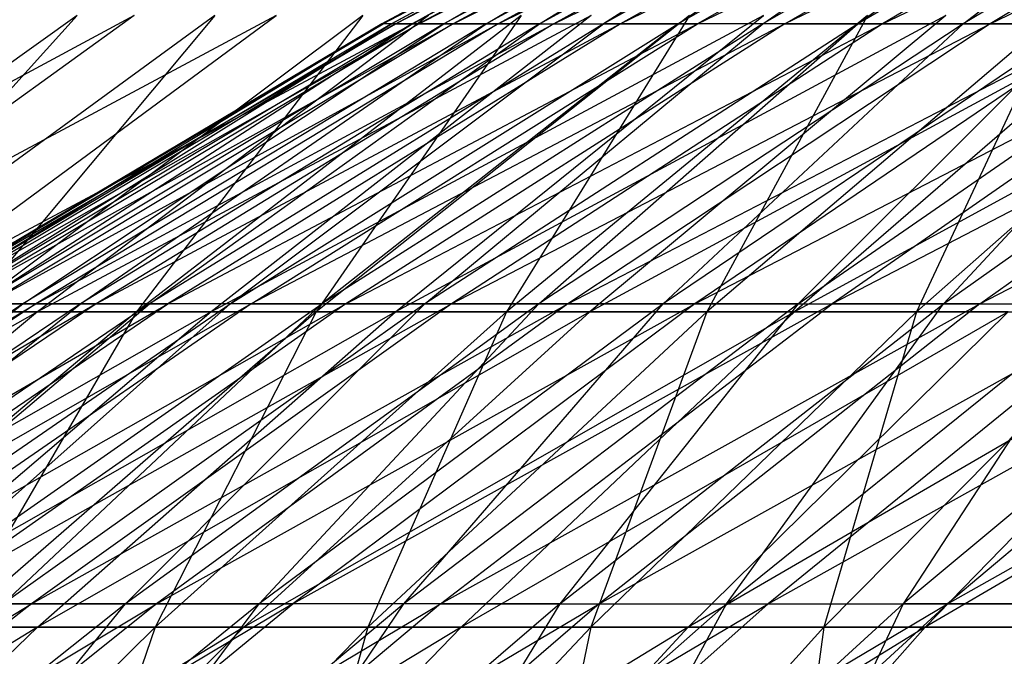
# Model space of a CAD drawing. Extents: x -125 to 125, y -143 to 0.
# Tile 237 of 256: x -27.88 to -23.4, y -34.46 to -31.57. Entities that reach past the tile are written whole.
import ezdxf

# ---------------------------------------------------------------- set-up
doc = ezdxf.new("R2010")
doc.units = 0
doc.header["$LTSCALE"] = 25.4
doc.layers.get('0').update_dxf_attribs({"linetype": 'CONTINUOUS'})

# ---------------------------------------------------------------- blocks, each defined once
blk = doc.blocks.new('NL2500027000_STL_3')
at = {"color": 0}
for p, q in [((-24.0346, -30.4036, 0.3979), (-26.2313, -31.5853, 0.4343)), ((-26.2313, -31.5853, 0.4343), (-24.0291, -30.4036, -0.6509)), ((-24.0346, -30.4036, 0.3979), (-26.2313, -31.5853, 0.4343)), ((-26.2313, -31.5853, 0.4343), (-24.0291, -30.4036, -0.6509)), ((-23.9778, -30.4036, -1.6984), (-26.2253, -31.5853, -0.7103)), ((-24.0291, -30.4036, -0.6509), (-26.2253, -31.5853, -0.7103)), ((-23.9778, -30.4036, -1.6984), (-26.2253, -31.5853, -0.7103)), ((-24.0291, -30.4036, -0.6509), (-26.2253, -31.5853, -0.7103)), ((-23.9944, -30.4036, 1.4459), (-26.1874, -31.5853, 1.5781)), ((-26.1874, -31.5853, 1.5781), (-24.0346, -30.4036, 0.3979)), ((-23.9944, -30.4036, 1.4459), (-26.1874, -31.5853, 1.5781)), ((-26.1874, -31.5853, 1.5781), (-24.0346, -30.4036, 0.3979)), ((-26.1694, -31.5853, -1.8536), (-23.9778, -30.4036, -1.6984)), ((-26.1694, -31.5853, -1.8536), (-23.9778, -30.4036, -1.6984)), ((-26.1694, -31.5853, -1.8536), (-23.8809, -30.4036, -2.7427)), ((-26.1694, -31.5853, -1.8536), (-23.8809, -30.4036, -2.7427)), ((-23.9085, -30.4036, 2.4911), (-26.0937, -31.5853, 2.7188)), ((-26.0937, -31.5853, 2.7188), (-23.9944, -30.4036, 1.4459)), ((-23.9085, -30.4036, 2.4911), (-26.0937, -31.5853, 2.7188)), ((-26.0937, -31.5853, 2.7188), (-23.9944, -30.4036, 1.4459)), ((-23.8809, -30.4036, -2.7427), (-26.0636, -31.5853, -2.9933)), ((-26.0636, -31.5853, -2.9933), (-23.7386, -30.4036, -3.7817)), ((-23.8809, -30.4036, -2.7427), (-26.0636, -31.5853, -2.9933)), ((-26.0636, -31.5853, -2.9933), (-23.7386, -30.4036, -3.7817)), ((-23.7771, -30.4036, 3.5316), (-25.9502, -31.5853, 3.8544)), ((-25.9502, -31.5853, 3.8544), (-23.9085, -30.4036, 2.4911)), ((-23.7771, -30.4036, 3.5316), (-25.9502, -31.5853, 3.8544)), ((-25.9502, -31.5853, 3.8544), (-23.9085, -30.4036, 2.4911)), ((-23.7386, -30.4036, -3.7817), (-25.9082, -31.5853, -4.1274)), ((-25.9082, -31.5853, -4.1274), (-23.551, -30.4036, -4.8136)), ((-23.7386, -30.4036, -3.7817), (-25.9082, -31.5853, -4.1274)), ((-25.9082, -31.5853, -4.1274), (-23.551, -30.4036, -4.8136)), ((-23.6004, -30.4036, 4.5654), (-25.7574, -31.5853, 4.9827)), ((-25.7574, -31.5853, 4.9827), (-23.7771, -30.4036, 3.5316)), ((-23.6004, -30.4036, 4.5654), (-25.7574, -31.5853, 4.9827)), ((-25.7574, -31.5853, 4.9827), (-23.7771, -30.4036, 3.5316)), ((-23.551, -30.4036, -4.8136), (-25.7035, -31.5853, -5.2535)), ((-25.7035, -31.5853, -5.2535), (-23.3187, -30.4036, -5.8363)), ((-23.551, -30.4036, -4.8136), (-25.7035, -31.5853, -5.2535)), ((-25.7035, -31.5853, -5.2535), (-23.3187, -30.4036, -5.8363)), ((-25.5155, -31.5853, 6.1015), (-23.3788, -30.4036, 5.5905)), ((-25.5155, -31.5853, 6.1015), (-23.3788, -30.4036, 5.5905)), ((-25.5155, -31.5853, 6.1015), (-23.6004, -30.4036, 4.5654)), ((-25.5155, -31.5853, 6.1015), (-23.6004, -30.4036, 4.5654)), ((-23.3187, -30.4036, -5.8363), (-25.4499, -31.5853, -6.3697)), ((-25.4499, -31.5853, -6.3697), (-23.0419, -30.4036, -6.8479)), ((-23.3187, -30.4036, -5.8363), (-25.4499, -31.5853, -6.3697)), ((-25.4499, -31.5853, -6.3697), (-23.0419, -30.4036, -6.8479)), ((-23.3788, -30.4036, 5.5905), (-25.2251, -31.5853, 7.2086)), ((-23.1127, -30.4036, 6.605), (-25.2251, -31.5853, 7.2086)), ((-23.3788, -30.4036, 5.5905), (-25.2251, -31.5853, 7.2086)), ((-23.1127, -30.4036, 6.605), (-25.2251, -31.5853, 7.2086)), ((-22.7213, -30.4036, -7.8464), (-25.1479, -31.5853, -7.4737)), ((-23.0419, -30.4036, -6.8479), (-25.1479, -31.5853, -7.4737)), ((-22.7213, -30.4036, -7.8464), (-25.1479, -31.5853, -7.4737)), ((-23.0419, -30.4036, -6.8479), (-25.1479, -31.5853, -7.4737)), ((-24.8867, -31.5853, 8.3021), (-22.8026, -30.4036, 7.6068)), ((-24.8867, -31.5853, 8.3021), (-22.8026, -30.4036, 7.6068)), ((-24.8867, -31.5853, 8.3021), (-23.1127, -30.4036, 6.605)), ((-24.8867, -31.5853, 8.3021), (-23.1127, -30.4036, 6.605)), ((-22.7213, -30.4036, -7.8464), (-24.7979, -31.5853, -8.5636)), ((-24.7979, -31.5853, -8.5636), (-22.3574, -30.4036, -8.83)), ((-22.7213, -30.4036, -7.8464), (-24.7979, -31.5853, -8.5636)), ((-24.7979, -31.5853, -8.5636), (-22.3574, -30.4036, -8.83)), ((-22.4491, -30.4036, 8.5942), (-24.5009, -31.5853, 9.3797)), ((-24.5009, -31.5853, 9.3797), (-22.8026, -30.4036, 7.6068)), ((-22.4491, -30.4036, 8.5942), (-24.5009, -31.5853, 9.3797)), ((-24.5009, -31.5853, 9.3797), (-22.8026, -30.4036, 7.6068)), ((-21.9509, -30.4036, -9.7969), (-24.4008, -31.5853, -9.6371)), ((-24.4008, -31.5853, -9.6371), (-22.3574, -30.4036, -8.83)), ((-24.4008, -31.5853, -9.6371), (-22.3574, -30.4036, -8.83)), ((-21.9509, -30.4036, -9.7969), (-24.4008, -31.5853, -9.6371)), ((-22.0528, -30.4036, 9.5653), (-24.0684, -31.5853, 10.4395)), ((-24.0684, -31.5853, 10.4395), (-22.4491, -30.4036, 8.5942)), ((-22.0528, -30.4036, 9.5653), (-24.0684, -31.5853, 10.4395)), ((-24.0684, -31.5853, 10.4395), (-22.4491, -30.4036, 8.5942)), ((-21.9509, -30.4036, -9.7969), (-23.9572, -31.5853, -10.6923)), ((-23.9572, -31.5853, -10.6923), (-21.5027, -30.4036, -10.745)), ((-21.9509, -30.4036, -9.7969), (-23.9572, -31.5853, -10.6923)), ((-23.9572, -31.5853, -10.6923), (-21.5027, -30.4036, -10.745)), ((-21.6146, -30.4036, 10.5181), (-23.5901, -31.5853, 11.4794)), ((-23.5901, -31.5853, 11.4794), (-22.0528, -30.4036, 9.5653)), ((-21.6146, -30.4036, 10.5181), (-23.5901, -31.5853, 11.4794)), ((-23.5901, -31.5853, 11.4794), (-22.0528, -30.4036, 9.5653)), ((-21.5027, -30.4036, -10.745), (-23.468, -31.5853, -11.7271)), ((-23.468, -31.5853, -11.7271), (-21.0135, -30.4036, -11.6727)), ((-21.5027, -30.4036, -10.745), (-23.468, -31.5853, -11.7271)), ((-23.468, -31.5853, -11.7271), (-21.0135, -30.4036, -11.6727)), ((-27.3576, -31.548, -14.7284), (-29.8637, -32.8942, -14.4884)), ((-27.3576, -31.548, -14.7284), (-29.8637, -32.8942, -14.4884)), ((-27.6161, -31.548, 14.2378), (-29.5025, -32.8942, 15.2104)), ((-27.6161, -31.548, 14.2378), (-29.5025, -32.8942, 15.2104)), ((-27.3576, -31.548, -14.7284), (-29.2263, -32.8942, -15.7345)), ((-26.7124, -31.548, -15.8686), (-29.2263, -32.8942, -15.7345)), ((-27.3576, -31.548, -14.7284), (-29.2263, -32.8942, -15.7345)), ((-26.7124, -31.548, -15.8686), (-29.2263, -32.8942, -15.7345)), ((-26.9913, -31.548, 15.3894), (-28.835, -32.8942, 16.4406)), ((-26.9913, -31.548, 15.3894), (-28.835, -32.8942, 16.4406)), ((-27.6161, -31.548, 14.2378), (-28.835, -32.8942, 16.4406)), ((-27.6161, -31.548, 14.2378), (-28.835, -32.8942, 16.4406)), ((-26.0197, -31.548, -16.9806), (-28.537, -32.8942, -16.9526)), ((-28.537, -32.8942, -16.9526), (-26.7124, -31.548, -15.8686)), ((-26.0197, -31.548, -16.9806), (-28.537, -32.8942, -16.9526)), ((-28.537, -32.8942, -16.9526), (-26.7124, -31.548, -15.8686)), ((-26.3186, -31.548, 16.5136), (-28.1163, -32.8942, 17.6416)), ((-26.3186, -31.548, 16.5136), (-28.1163, -32.8942, 17.6416)), ((-26.9913, -31.548, 15.3894), (-28.1163, -32.8942, 17.6416)), ((-26.9913, -31.548, 15.3894), (-28.1163, -32.8942, 17.6416)), ((-26.0197, -31.548, -16.9806), (-27.797, -32.8942, -18.1405)), ((-25.2807, -31.548, -18.0624), (-27.797, -32.8942, -18.1405)), ((-26.0197, -31.548, -16.9806), (-27.797, -32.8942, -18.1405)), ((-25.2807, -31.548, -18.0624), (-27.797, -32.8942, -18.1405)), ((-25.599, -31.548, 17.6084), (-27.3476, -32.8942, 18.8112)), ((-25.599, -31.548, 17.6084), (-27.3476, -32.8942, 18.8112)), ((-26.3186, -31.548, 16.5136), (-27.3476, -32.8942, 18.8112)), ((-26.3186, -31.548, 16.5136), (-27.3476, -32.8942, 18.8112)), ((-25.2807, -31.548, -18.0624), (-27.0076, -32.8942, -19.2962)), ((-24.4968, -31.548, -19.1121), (-27.0076, -32.8942, -19.2962)), ((-25.2807, -31.548, -18.0624), (-27.0076, -32.8942, -19.2962)), ((-24.4968, -31.548, -19.1121), (-27.0076, -32.8942, -19.2962)), ((-24.8339, -31.548, 18.6719), (-26.5303, -32.8942, 19.9473)), ((-24.8339, -31.548, 18.6719), (-26.5303, -32.8942, 19.9473)), ((-25.599, -31.548, 17.6084), (-26.5303, -32.8942, 19.9473)), ((-25.599, -31.548, 17.6084), (-26.5303, -32.8942, 19.9473)), ((-23.6693, -31.548, -20.1278), (-26.1701, -32.8942, -20.4176)), ((-26.1701, -32.8942, -20.4176), (-24.4968, -31.548, -19.1121)), ((-23.6693, -31.548, -20.1278), (-26.1701, -32.8942, -20.4176)), ((-26.1701, -32.8942, -20.4176), (-24.4968, -31.548, -19.1121)), ((-24.0247, -31.548, 19.7022), (-25.6658, -32.8942, 21.048)), ((-24.0247, -31.548, 19.7022), (-25.6658, -32.8942, 21.048)), ((-24.8339, -31.548, 18.6719), (-25.6658, -32.8942, 21.048)), ((-24.8339, -31.548, 18.6719), (-25.6658, -32.8942, 21.048)), ((-23.6693, -31.548, -20.1278), (-25.2861, -32.8942, -21.5027)), ((-22.7997, -31.548, -21.1077), (-25.2861, -32.8942, -21.5027)), ((-23.6693, -31.548, -20.1278), (-25.2861, -32.8942, -21.5027)), ((-22.7997, -31.548, -21.1077), (-25.2861, -32.8942, -21.5027)), ((-23.1728, -31.548, 20.6975), (-24.7557, -32.8942, 22.1113)), ((-23.1728, -31.548, 20.6975), (-24.7557, -32.8942, 22.1113)), ((-24.0247, -31.548, 19.7022), (-24.7557, -32.8942, 22.1113)), ((-24.0247, -31.548, 19.7022), (-24.7557, -32.8942, 22.1113)), ((-22.7997, -31.548, -21.1077), (-24.3571, -32.8942, -22.5495)), ((-21.8896, -31.548, -22.0501), (-24.3571, -32.8942, -22.5495)), ((-22.7997, -31.548, -21.1077), (-24.3571, -32.8942, -22.5495)), ((-21.8896, -31.548, -22.0501), (-24.3571, -32.8942, -22.5495)), ((-22.2796, -31.548, 21.656), (-23.8015, -32.8942, 23.1352)), ((-22.2796, -31.548, 21.656), (-23.8015, -32.8942, 23.1352)), ((-23.1728, -31.548, 20.6975), (-23.8015, -32.8942, 23.1352)), ((-23.1728, -31.548, 20.6975), (-23.8015, -32.8942, 23.1352)), ((-26.2253, -31.5853, -0.7103), (-28.3761, -32.8588, 0.4698)), ((-26.2313, -31.5853, 0.4343), (-28.3761, -32.8588, 0.4698)), ((-26.2253, -31.5853, -0.7103), (-28.3761, -32.8588, 0.4698)), ((-26.2313, -31.5853, 0.4343), (-28.3761, -32.8588, 0.4698)), ((-28.3696, -32.8588, -0.7684), (-26.2253, -31.5853, -0.7103)), ((-28.3696, -32.8588, -0.7684), (-26.2253, -31.5853, -0.7103)), ((-28.3696, -32.8588, -0.7684), (-26.1694, -31.5853, -1.8536)), ((-28.3696, -32.8588, -0.7684), (-26.1694, -31.5853, -1.8536)), ((-26.1874, -31.5853, 1.5781), (-28.3286, -32.8588, 1.7071)), ((-28.3286, -32.8588, 1.7071), (-26.2313, -31.5853, 0.4343)), ((-26.1874, -31.5853, 1.5781), (-28.3286, -32.8588, 1.7071)), ((-28.3286, -32.8588, 1.7071), (-26.2313, -31.5853, 0.4343)), ((-26.1694, -31.5853, -1.8536), (-28.3091, -32.8588, -2.0052)), ((-28.3091, -32.8588, -2.0052), (-26.0636, -31.5853, -2.9933)), ((-26.1694, -31.5853, -1.8536), (-28.3091, -32.8588, -2.0052)), ((-28.3091, -32.8588, -2.0052), (-26.0636, -31.5853, -2.9933)), ((-26.0937, -31.5853, 2.7188), (-28.2272, -32.8588, 2.9411)), ((-28.2272, -32.8588, 2.9411), (-26.1874, -31.5853, 1.5781)), ((-26.0937, -31.5853, 2.7188), (-28.2272, -32.8588, 2.9411)), ((-28.2272, -32.8588, 2.9411), (-26.1874, -31.5853, 1.5781)), ((-26.0636, -31.5853, -2.9933), (-28.1947, -32.8588, -3.2381)), ((-28.1947, -32.8588, -3.2381), (-25.9082, -31.5853, -4.1274)), ((-26.0636, -31.5853, -2.9933), (-28.1947, -32.8588, -3.2381)), ((-28.1947, -32.8588, -3.2381), (-25.9082, -31.5853, -4.1274)), ((-25.9502, -31.5853, 3.8544), (-28.072, -32.8588, 4.1696)), ((-28.072, -32.8588, 4.1696), (-26.0937, -31.5853, 2.7188)), ((-25.9502, -31.5853, 3.8544), (-28.072, -32.8588, 4.1696)), ((-28.072, -32.8588, 4.1696), (-26.0937, -31.5853, 2.7188)), ((-25.9082, -31.5853, -4.1274), (-28.0266, -32.8588, -4.4648)), ((-28.0266, -32.8588, -4.4648), (-25.7035, -31.5853, -5.2535)), ((-25.9082, -31.5853, -4.1274), (-28.0266, -32.8588, -4.4648)), ((-28.0266, -32.8588, -4.4648), (-25.7035, -31.5853, -5.2535)), ((-25.7574, -31.5853, 4.9827), (-27.8634, -32.8588, 5.3901)), ((-27.8634, -32.8588, 5.3901), (-25.9502, -31.5853, 3.8544)), ((-25.7574, -31.5853, 4.9827), (-27.8634, -32.8588, 5.3901)), ((-27.8634, -32.8588, 5.3901), (-25.9502, -31.5853, 3.8544)), ((-25.7035, -31.5853, -5.2535), (-27.8052, -32.8588, -5.6831)), ((-27.8052, -32.8588, -5.6831), (-25.4499, -31.5853, -6.3697)), ((-25.7035, -31.5853, -5.2535), (-27.8052, -32.8588, -5.6831)), ((-27.8052, -32.8588, -5.6831), (-25.4499, -31.5853, -6.3697)), ((-25.5155, -31.5853, 6.1015), (-27.6018, -32.8588, 6.6004)), ((-27.6018, -32.8588, 6.6004), (-25.7574, -31.5853, 4.9827)), ((-25.5155, -31.5853, 6.1015), (-27.6018, -32.8588, 6.6004)), ((-27.6018, -32.8588, 6.6004), (-25.7574, -31.5853, 4.9827)), ((-25.1479, -31.5853, -7.4737), (-27.5308, -32.8588, -6.8905)), ((-25.4499, -31.5853, -6.3697), (-27.5308, -32.8588, -6.8905)), ((-25.1479, -31.5853, -7.4737), (-27.5308, -32.8588, -6.8905)), ((-25.4499, -31.5853, -6.3697), (-27.5308, -32.8588, -6.8905)), ((-25.2251, -31.5853, 7.2086), (-27.2876, -32.8588, 7.7981)), ((-27.2876, -32.8588, 7.7981), (-25.5155, -31.5853, 6.1015)), ((-27.2876, -32.8588, 7.7981), (-25.5155, -31.5853, 6.1015)), ((-25.2251, -31.5853, 7.2086), (-27.2876, -32.8588, 7.7981)), ((-25.1479, -31.5853, -7.4737), (-27.2041, -32.8588, -8.0848)), ((-27.2041, -32.8588, -8.0848), (-24.7979, -31.5853, -8.5636)), ((-25.1479, -31.5853, -7.4737), (-27.2041, -32.8588, -8.0848)), ((-27.2041, -32.8588, -8.0848), (-24.7979, -31.5853, -8.5636)), ((-26.9215, -32.8588, 8.9809), (-24.8867, -31.5853, 8.3021)), ((-26.9215, -32.8588, 8.9809), (-24.8867, -31.5853, 8.3021)), ((-26.9215, -32.8588, 8.9809), (-25.2251, -31.5853, 7.2086)), ((-26.9215, -32.8588, 8.9809), (-25.2251, -31.5853, 7.2086)), ((-24.4008, -31.5853, -9.6371), (-26.8255, -32.8588, -9.2638)), ((-26.8255, -32.8588, -9.2638), (-24.7979, -31.5853, -8.5636)), ((-26.8255, -32.8588, -9.2638), (-24.7979, -31.5853, -8.5636)), ((-24.4008, -31.5853, -9.6371), (-26.8255, -32.8588, -9.2638)), ((-24.8867, -31.5853, 8.3021), (-26.5042, -32.8588, 10.1467)), ((-24.5009, -31.5853, 9.3797), (-26.5042, -32.8588, 10.1467)), ((-24.8867, -31.5853, 8.3021), (-26.5042, -32.8588, 10.1467)), ((-24.5009, -31.5853, 9.3797), (-26.5042, -32.8588, 10.1467)), ((-24.4008, -31.5853, -9.6371), (-26.3959, -32.8588, -10.4251)), ((-26.3959, -32.8588, -10.4251), (-23.9572, -31.5853, -10.6923)), ((-24.4008, -31.5853, -9.6371), (-26.3959, -32.8588, -10.4251)), ((-26.3959, -32.8588, -10.4251), (-23.9572, -31.5853, -10.6923)), ((-26.1874, -31.5853, 1.5781), (-26.2313, -31.5853, 0.4343)), ((-26.1874, -31.5853, 1.5781), (-26.2313, -31.5853, 0.4343)), ((-26.2313, -31.5853, 0.4343), (-26.2253, -31.5853, -0.7103)), ((-26.2313, -31.5853, 0.4343), (-26.2253, -31.5853, -0.7103)), ((-26.1694, -31.5853, -1.8536), (-26.2253, -31.5853, -0.7103)), ((-26.1694, -31.5853, -1.8536), (-26.2253, -31.5853, -0.7103)), ((-26.0937, -31.5853, 2.7188), (-26.1874, -31.5853, 1.5781)), ((-26.0937, -31.5853, 2.7188), (-26.1874, -31.5853, 1.5781)), ((-26.1694, -31.5853, -1.8536), (-26.0636, -31.5853, -2.9933)), ((-26.1694, -31.5853, -1.8536), (-26.0636, -31.5853, -2.9933)), ((-25.9502, -31.5853, 3.8544), (-26.0937, -31.5853, 2.7188)), ((-25.9502, -31.5853, 3.8544), (-26.0937, -31.5853, 2.7188)), ((-26.0636, -31.5853, -2.9933), (-25.9082, -31.5853, -4.1274)), ((-26.0636, -31.5853, -2.9933), (-25.9082, -31.5853, -4.1274)), ((-24.0684, -31.5853, 10.4395), (-26.0363, -32.8588, 11.2931)), ((-26.0363, -32.8588, 11.2931), (-24.5009, -31.5853, 9.3797)), ((-24.0684, -31.5853, 10.4395), (-26.0363, -32.8588, 11.2931)), ((-26.0363, -32.8588, 11.2931), (-24.5009, -31.5853, 9.3797)), ((-25.7574, -31.5853, 4.9827), (-25.9502, -31.5853, 3.8544)), ((-25.7574, -31.5853, 4.9827), (-25.9502, -31.5853, 3.8544)), ((-23.9572, -31.5853, -10.6923), (-25.916, -32.8588, -11.5665)), ((-25.916, -32.8588, -11.5665), (-23.468, -31.5853, -11.7271)), ((-23.9572, -31.5853, -10.6923), (-25.916, -32.8588, -11.5665)), ((-25.916, -32.8588, -11.5665), (-23.468, -31.5853, -11.7271)), ((-25.9082, -31.5853, -4.1274), (-25.7035, -31.5853, -5.2535)), ((-25.9082, -31.5853, -4.1274), (-25.7035, -31.5853, -5.2535)), ((-25.5155, -31.5853, 6.1015), (-25.7574, -31.5853, 4.9827)), ((-25.5155, -31.5853, 6.1015), (-25.7574, -31.5853, 4.9827)), ((-25.7035, -31.5853, -5.2535), (-25.4499, -31.5853, -6.3697)), ((-25.7035, -31.5853, -5.2535), (-25.4499, -31.5853, -6.3697)), ((-23.5901, -31.5853, 11.4794), (-25.519, -32.8588, 12.418)), ((-25.519, -32.8588, 12.418), (-24.0684, -31.5853, 10.4395)), ((-23.5901, -31.5853, 11.4794), (-25.519, -32.8588, 12.418)), ((-25.519, -32.8588, 12.418), (-24.0684, -31.5853, 10.4395)), ((-25.5155, -31.5853, 6.1015), (-25.2251, -31.5853, 7.2086)), ((-25.5155, -31.5853, 6.1015), (-25.2251, -31.5853, 7.2086)), ((-25.4499, -31.5853, -6.3697), (-25.1479, -31.5853, -7.4737)), ((-25.4499, -31.5853, -6.3697), (-25.1479, -31.5853, -7.4737)), ((-23.468, -31.5853, -11.7271), (-25.3868, -32.8588, -12.6859)), ((-25.3868, -32.8588, -12.6859), (-22.9341, -31.5853, -12.7396)), ((-23.468, -31.5853, -11.7271), (-25.3868, -32.8588, -12.6859)), ((-25.3868, -32.8588, -12.6859), (-22.9341, -31.5853, -12.7396)), ((-24.8867, -31.5853, 8.3021), (-25.2251, -31.5853, 7.2086)), ((-24.8867, -31.5853, 8.3021), (-25.2251, -31.5853, 7.2086)), ((-25.1479, -31.5853, -7.4737), (-24.7979, -31.5853, -8.5636)), ((-25.1479, -31.5853, -7.4737), (-24.7979, -31.5853, -8.5636)), ((-23.0669, -31.5853, 12.4975), (-24.953, -32.8588, 13.5193)), ((-24.953, -32.8588, 13.5193), (-23.5901, -31.5853, 11.4794)), ((-23.0669, -31.5853, 12.4975), (-24.953, -32.8588, 13.5193)), ((-24.953, -32.8588, 13.5193), (-23.5901, -31.5853, 11.4794)), ((-24.5009, -31.5853, 9.3797), (-24.8867, -31.5853, 8.3021)), ((-24.5009, -31.5853, 9.3797), (-24.8867, -31.5853, 8.3021)), ((-22.9341, -31.5853, -12.7396), (-24.8093, -32.8588, -13.7812)), ((-24.8093, -32.8588, -13.7812), (-22.3566, -31.5853, -13.7278)), ((-22.9341, -31.5853, -12.7396), (-24.8093, -32.8588, -13.7812)), ((-24.8093, -32.8588, -13.7812), (-22.3566, -31.5853, -13.7278)), ((-24.4008, -31.5853, -9.6371), (-24.7979, -31.5853, -8.5636)), ((-24.4008, -31.5853, -9.6371), (-24.7979, -31.5853, -8.5636)), ((-24.0684, -31.5853, 10.4395), (-24.5009, -31.5853, 9.3797)), ((-24.0684, -31.5853, 10.4395), (-24.5009, -31.5853, 9.3797)), ((-24.4008, -31.5853, -9.6371), (-23.9572, -31.5853, -10.6923)), ((-24.4008, -31.5853, -9.6371), (-23.9572, -31.5853, -10.6923)), ((-23.0669, -31.5853, 12.4975), (-24.3396, -32.8588, 14.5949)), ((-24.3396, -32.8588, 14.5949), (-22.4999, -31.5853, 13.4918)), ((-24.3396, -32.8588, 14.5949), (-22.4999, -31.5853, 13.4918)), ((-23.0669, -31.5853, 12.4975), (-24.3396, -32.8588, 14.5949)), ((-21.7365, -31.5853, -14.6899), (-24.1846, -32.8588, -14.8503)), ((-22.3566, -31.5853, -13.7278), (-24.1846, -32.8588, -14.8503)), ((-21.7365, -31.5853, -14.6899), (-24.1846, -32.8588, -14.8503)), ((-22.3566, -31.5853, -13.7278), (-24.1846, -32.8588, -14.8503)), ((-23.5901, -31.5853, 11.4794), (-24.0684, -31.5853, 10.4395)), ((-23.5901, -31.5853, 11.4794), (-24.0684, -31.5853, 10.4395)), ((-23.9572, -31.5853, -10.6923), (-23.468, -31.5853, -11.7271)), ((-23.9572, -31.5853, -10.6923), (-23.468, -31.5853, -11.7271)), ((-23.6798, -32.8588, 15.6427), (-21.8899, -31.5853, 14.4603)), ((-23.6798, -32.8588, 15.6427), (-21.8899, -31.5853, 14.4603)), ((-23.6798, -32.8588, 15.6427), (-22.4999, -31.5853, 13.4918)), ((-23.6798, -32.8588, 15.6427), (-22.4999, -31.5853, 13.4918)), ((-23.0669, -31.5853, 12.4975), (-23.5901, -31.5853, 11.4794)), ((-23.0669, -31.5853, 12.4975), (-23.5901, -31.5853, 11.4794)), ((-23.5138, -32.8588, -15.8911), (-21.7365, -31.5853, -14.6899)), ((-23.5138, -32.8588, -15.8911), (-21.7365, -31.5853, -14.6899)), ((-23.5138, -32.8588, -15.8911), (-21.0751, -31.5853, -15.6241)), ((-23.5138, -32.8588, -15.8911), (-21.0751, -31.5853, -15.6241)), ((-23.468, -31.5853, -11.7271), (-22.9341, -31.5853, -12.7396)), ((-23.468, -31.5853, -11.7271), (-22.9341, -31.5853, -12.7396)), ((-30.0899, -34.2219, -4.7935), (-27.8052, -32.8588, -5.6831)), ((-30.0899, -34.2219, -4.7935), (-27.8052, -32.8588, -5.6831)), ((-27.8634, -32.8588, 5.3901), (-29.9148, -34.2219, 5.7869)), ((-27.8634, -32.8588, 5.3901), (-29.9148, -34.2219, 5.7869)), ((-27.5308, -32.8588, -6.8905), (-29.8522, -34.2219, -6.1015)), ((-27.8052, -32.8588, -5.6831), (-29.8522, -34.2219, -6.1015)), ((-27.5308, -32.8588, -6.8905), (-29.8522, -34.2219, -6.1015)), ((-27.8052, -32.8588, -5.6831), (-29.8522, -34.2219, -6.1015)), ((-27.6018, -32.8588, 6.6004), (-29.6339, -34.2219, 7.0863)), ((-29.6339, -34.2219, 7.0863), (-27.8634, -32.8588, 5.3901)), ((-27.6018, -32.8588, 6.6004), (-29.6339, -34.2219, 7.0863)), ((-29.6339, -34.2219, 7.0863), (-27.8634, -32.8588, 5.3901)), ((-27.5308, -32.8588, -6.8905), (-29.5576, -34.2219, -7.3978)), ((-29.5576, -34.2219, -7.3978), (-27.2041, -32.8588, -8.0848)), ((-27.5308, -32.8588, -6.8905), (-29.5576, -34.2219, -7.3978)), ((-29.5576, -34.2219, -7.3978), (-27.2041, -32.8588, -8.0848)), ((-27.2876, -32.8588, 7.7981), (-29.2966, -34.2219, 8.3721)), ((-29.2966, -34.2219, 8.3721), (-27.6018, -32.8588, 6.6004)), ((-29.2966, -34.2219, 8.3721), (-27.6018, -32.8588, 6.6004)), ((-27.2876, -32.8588, 7.7981), (-29.2966, -34.2219, 8.3721)), ((-26.8255, -32.8588, -9.2638), (-29.2068, -34.2219, -8.68)), ((-29.2068, -34.2219, -8.68), (-27.2041, -32.8588, -8.0848)), ((-29.2068, -34.2219, -8.68), (-27.2041, -32.8588, -8.0848)), ((-26.8255, -32.8588, -9.2638), (-29.2068, -34.2219, -8.68)), ((-28.9035, -34.2219, 9.6421), (-26.9215, -32.8588, 8.9809)), ((-28.9035, -34.2219, 9.6421), (-26.9215, -32.8588, 8.9809)), ((-28.9035, -34.2219, 9.6421), (-27.2876, -32.8588, 7.7981)), ((-28.9035, -34.2219, 9.6421), (-27.2876, -32.8588, 7.7981)), ((-26.8255, -32.8588, -9.2638), (-28.8004, -34.2219, -9.9458)), ((-28.8004, -34.2219, -9.9458), (-26.3959, -32.8588, -10.4251)), ((-26.8255, -32.8588, -9.2638), (-28.8004, -34.2219, -9.9458)), ((-28.8004, -34.2219, -9.9458), (-26.3959, -32.8588, -10.4251)), ((-28.4554, -34.2219, 10.8936), (-26.5042, -32.8588, 10.1467)), ((-28.4554, -34.2219, 10.8936), (-26.5042, -32.8588, 10.1467)), ((-28.4554, -34.2219, 10.8936), (-26.9215, -32.8588, 8.9809)), ((-28.4554, -34.2219, 10.8936), (-26.9215, -32.8588, 8.9809)), ((-26.3959, -32.8588, -10.4251), (-28.3392, -34.2219, -11.1925)), ((-28.3392, -34.2219, -11.1925), (-25.916, -32.8588, -11.5665)), ((-26.3959, -32.8588, -10.4251), (-28.3392, -34.2219, -11.1925)), ((-28.3392, -34.2219, -11.1925), (-25.916, -32.8588, -11.5665)), ((-27.8634, -32.8588, 5.3901), (-28.072, -32.8588, 4.1696)), ((-27.8634, -32.8588, 5.3901), (-28.072, -32.8588, 4.1696)), ((-28.0266, -32.8588, -4.4648), (-27.8052, -32.8588, -5.6831)), ((-28.0266, -32.8588, -4.4648), (-27.8052, -32.8588, -5.6831)), ((-26.5042, -32.8588, 10.1467), (-27.9531, -34.2219, 12.1245)), ((-26.0363, -32.8588, 11.2931), (-27.9531, -34.2219, 12.1245)), ((-26.5042, -32.8588, 10.1467), (-27.9531, -34.2219, 12.1245)), ((-26.0363, -32.8588, 11.2931), (-27.9531, -34.2219, 12.1245)), ((-27.6018, -32.8588, 6.6004), (-27.8634, -32.8588, 5.3901)), ((-27.6018, -32.8588, 6.6004), (-27.8634, -32.8588, 5.3901)), ((-25.916, -32.8588, -11.5665), (-27.824, -34.2219, -12.418)), ((-27.824, -34.2219, -12.418), (-25.3868, -32.8588, -12.6859)), ((-25.916, -32.8588, -11.5665), (-27.824, -34.2219, -12.418)), ((-27.824, -34.2219, -12.418), (-25.3868, -32.8588, -12.6859)), ((-27.8052, -32.8588, -5.6831), (-27.5308, -32.8588, -6.8905)), ((-27.8052, -32.8588, -5.6831), (-27.5308, -32.8588, -6.8905)), ((-27.2876, -32.8588, 7.7981), (-27.6018, -32.8588, 6.6004)), ((-27.2876, -32.8588, 7.7981), (-27.6018, -32.8588, 6.6004)), ((-27.5308, -32.8588, -6.8905), (-27.2041, -32.8588, -8.0848)), ((-27.5308, -32.8588, -6.8905), (-27.2041, -32.8588, -8.0848)), ((-25.519, -32.8588, 12.418), (-27.3977, -34.2219, 13.3322)), ((-27.3977, -34.2219, 13.3322), (-26.0363, -32.8588, 11.2931)), ((-25.519, -32.8588, 12.418), (-27.3977, -34.2219, 13.3322)), ((-27.3977, -34.2219, 13.3322), (-26.0363, -32.8588, 11.2931)), ((-26.9215, -32.8588, 8.9809), (-27.2876, -32.8588, 7.7981)), ((-26.9215, -32.8588, 8.9809), (-27.2876, -32.8588, 7.7981)), ((-25.3868, -32.8588, -12.6859), (-27.2558, -34.2219, -13.6199)), ((-27.2558, -34.2219, -13.6199), (-24.8093, -32.8588, -13.7812)), ((-25.3868, -32.8588, -12.6859), (-27.2558, -34.2219, -13.6199)), ((-27.2558, -34.2219, -13.6199), (-24.8093, -32.8588, -13.7812)), ((-26.8255, -32.8588, -9.2638), (-27.2041, -32.8588, -8.0848)), ((-26.8255, -32.8588, -9.2638), (-27.2041, -32.8588, -8.0848)), ((-26.5042, -32.8588, 10.1467), (-26.9215, -32.8588, 8.9809)), ((-26.5042, -32.8588, 10.1467), (-26.9215, -32.8588, 8.9809)), ((-26.8255, -32.8588, -9.2638), (-26.3959, -32.8588, -10.4251)), ((-26.8255, -32.8588, -9.2638), (-26.3959, -32.8588, -10.4251)), ((-24.953, -32.8588, 13.5193), (-26.79, -34.2219, 14.5146)), ((-26.79, -34.2219, 14.5146), (-25.519, -32.8588, 12.418)), ((-24.953, -32.8588, 13.5193), (-26.79, -34.2219, 14.5146)), ((-26.79, -34.2219, 14.5146), (-25.519, -32.8588, 12.418)), ((-24.1846, -32.8588, -14.8503), (-26.6358, -34.2219, -14.7958)), ((-24.8093, -32.8588, -13.7812), (-26.6358, -34.2219, -14.7958)), ((-24.1846, -32.8588, -14.8503), (-26.6358, -34.2219, -14.7958)), ((-24.8093, -32.8588, -13.7812), (-26.6358, -34.2219, -14.7958)), ((-26.0363, -32.8588, 11.2931), (-26.5042, -32.8588, 10.1467)), ((-26.0363, -32.8588, 11.2931), (-26.5042, -32.8588, 10.1467)), ((-26.3959, -32.8588, -10.4251), (-25.916, -32.8588, -11.5665)), ((-26.3959, -32.8588, -10.4251), (-25.916, -32.8588, -11.5665)), ((-24.3396, -32.8588, 14.5949), (-26.1314, -34.2219, 15.6694)), ((-26.1314, -34.2219, 15.6694), (-24.953, -32.8588, 13.5193)), ((-24.3396, -32.8588, 14.5949), (-26.1314, -34.2219, 15.6694)), ((-26.1314, -34.2219, 15.6694), (-24.953, -32.8588, 13.5193)), ((-25.519, -32.8588, 12.418), (-26.0363, -32.8588, 11.2931)), ((-25.519, -32.8588, 12.418), (-26.0363, -32.8588, 11.2931)), ((-25.9651, -34.2219, -15.9435), (-24.1846, -32.8588, -14.8503)), ((-25.9651, -34.2219, -15.9435), (-24.1846, -32.8588, -14.8503)), ((-25.9651, -34.2219, -15.9435), (-23.5138, -32.8588, -15.8911)), ((-25.9651, -34.2219, -15.9435), (-23.5138, -32.8588, -15.8911)), ((-25.916, -32.8588, -11.5665), (-25.3868, -32.8588, -12.6859)), ((-25.916, -32.8588, -11.5665), (-25.3868, -32.8588, -12.6859)), ((-24.953, -32.8588, 13.5193), (-25.519, -32.8588, 12.418)), ((-24.953, -32.8588, 13.5193), (-25.519, -32.8588, 12.418)), ((-24.3396, -32.8588, 14.5949), (-25.4231, -34.2219, 16.7943)), ((-25.4231, -34.2219, 16.7943), (-23.6798, -32.8588, 15.6427)), ((-25.4231, -34.2219, 16.7943), (-23.6798, -32.8588, 15.6427)), ((-24.3396, -32.8588, 14.5949), (-25.4231, -34.2219, 16.7943)), ((-25.3868, -32.8588, -12.6859), (-24.8093, -32.8588, -13.7812)), ((-25.3868, -32.8588, -12.6859), (-24.8093, -32.8588, -13.7812)), ((-23.5138, -32.8588, -15.8911), (-25.2449, -34.2219, -17.061)), ((-25.2449, -34.2219, -17.061), (-22.7983, -32.8588, -16.9016)), ((-23.5138, -32.8588, -15.8911), (-25.2449, -34.2219, -17.061)), ((-25.2449, -34.2219, -17.061), (-22.7983, -32.8588, -16.9016)), ((-24.3396, -32.8588, 14.5949), (-24.953, -32.8588, 13.5193)), ((-24.3396, -32.8588, 14.5949), (-24.953, -32.8588, 13.5193)), ((-24.8093, -32.8588, -13.7812), (-24.1846, -32.8588, -14.8503)), ((-24.8093, -32.8588, -13.7812), (-24.1846, -32.8588, -14.8503)), ((-24.6663, -34.2219, 17.8873), (-22.9749, -32.8588, 16.6607)), ((-24.6663, -34.2219, 17.8873), (-22.9749, -32.8588, 16.6607)), ((-24.6663, -34.2219, 17.8873), (-23.6798, -32.8588, 15.6427)), ((-24.6663, -34.2219, 17.8873), (-23.6798, -32.8588, 15.6427)), ((-22.7983, -32.8588, -16.9016), (-24.4767, -34.2219, -18.1459)), ((-24.4767, -34.2219, -18.1459), (-22.0393, -32.8588, -17.8799)), ((-22.7983, -32.8588, -16.9016), (-24.4767, -34.2219, -18.1459)), ((-24.4767, -34.2219, -18.1459), (-22.0393, -32.8588, -17.8799)), ((-24.3396, -32.8588, 14.5949), (-23.6798, -32.8588, 15.6427)), ((-24.3396, -32.8588, 14.5949), (-23.6798, -32.8588, 15.6427)), ((-23.5138, -32.8588, -15.8911), (-24.1846, -32.8588, -14.8503)), ((-23.5138, -32.8588, -15.8911), (-24.1846, -32.8588, -14.8503)), ((-22.9749, -32.8588, 16.6607), (-23.8626, -34.2219, 18.9462)), ((-22.2263, -32.8588, 17.647), (-23.8626, -34.2219, 18.9462)), ((-22.9749, -32.8588, 16.6607), (-23.8626, -34.2219, 18.9462)), ((-22.2263, -32.8588, 17.647), (-23.8626, -34.2219, 18.9462)), ((-23.6798, -32.8588, 15.6427), (-22.9749, -32.8588, 16.6607)), ((-23.6798, -32.8588, 15.6427), (-22.9749, -32.8588, 16.6607)), ((-22.0393, -32.8588, -17.8799), (-23.6619, -34.2219, -19.1963)), ((-23.6619, -34.2219, -19.1963), (-21.2384, -32.8588, -18.8243)), ((-22.0393, -32.8588, -17.8799), (-23.6619, -34.2219, -19.1963)), ((-23.6619, -34.2219, -19.1963), (-21.2384, -32.8588, -18.8243)), ((-23.5138, -32.8588, -15.8911), (-22.7983, -32.8588, -16.9016)), ((-23.5138, -32.8588, -15.8911), (-22.7983, -32.8588, -16.9016)), ((-27.797, -32.8942, -18.1405), (-30.3116, -34.3282, -18.0068)), ((-27.797, -32.8942, -18.1405), (-30.3116, -34.3282, -18.0068)), ((-27.797, -32.8942, -18.1405), (-29.5256, -34.3282, -19.2686)), ((-27.0076, -32.8942, -19.2962), (-29.5256, -34.3282, -19.2686)), ((-27.797, -32.8942, -18.1405), (-29.5256, -34.3282, -19.2686)), ((-27.0076, -32.8942, -19.2962), (-29.5256, -34.3282, -19.2686)), ((-27.3476, -32.8942, 18.8112), (-29.0482, -34.3282, 19.9809)), ((-27.3476, -32.8942, 18.8112), (-29.0482, -34.3282, 19.9809)), ((-27.0076, -32.8942, -19.2962), (-28.687, -34.3282, -20.4961)), ((-26.1701, -32.8942, -20.4176), (-28.687, -34.3282, -20.4961)), ((-27.0076, -32.8942, -19.2962), (-28.687, -34.3282, -20.4961)), ((-26.1701, -32.8942, -20.4176), (-28.687, -34.3282, -20.4961)), ((-27.797, -32.8942, -18.1405), (-28.537, -32.8942, -16.9526)), ((-27.797, -32.8942, -18.1405), (-28.537, -32.8942, -16.9526)), ((-26.5303, -32.8942, 19.9473), (-28.1801, -34.3282, 21.1878)), ((-26.5303, -32.8942, 19.9473), (-28.1801, -34.3282, 21.1878)), ((-27.3476, -32.8942, 18.8112), (-28.1801, -34.3282, 21.1878)), ((-27.3476, -32.8942, 18.8112), (-28.1801, -34.3282, 21.1878)), ((-28.1163, -32.8942, 17.6416), (-27.3476, -32.8942, 18.8112)), ((-28.1163, -32.8942, 17.6416), (-27.3476, -32.8942, 18.8112)), ((-25.2861, -32.8942, -21.5027), (-27.7975, -34.3282, -21.6873)), ((-27.7975, -34.3282, -21.6873), (-26.1701, -32.8942, -20.4176)), ((-25.2861, -32.8942, -21.5027), (-27.7975, -34.3282, -21.6873)), ((-27.7975, -34.3282, -21.6873), (-26.1701, -32.8942, -20.4176)), ((-27.0076, -32.8942, -19.2962), (-27.797, -32.8942, -18.1405)), ((-27.0076, -32.8942, -19.2962), (-27.797, -32.8942, -18.1405)), ((-27.3476, -32.8942, 18.8112), (-26.5303, -32.8942, 19.9473)), ((-27.3476, -32.8942, 18.8112), (-26.5303, -32.8942, 19.9473)), ((-25.6658, -32.8942, 21.048), (-27.2618, -34.3282, 22.3569)), ((-25.6658, -32.8942, 21.048), (-27.2618, -34.3282, 22.3569)), ((-26.5303, -32.8942, 19.9473), (-27.2618, -34.3282, 22.3569)), ((-26.5303, -32.8942, 19.9473), (-27.2618, -34.3282, 22.3569)), ((-26.1701, -32.8942, -20.4176), (-27.0076, -32.8942, -19.2962)), ((-26.1701, -32.8942, -20.4176), (-27.0076, -32.8942, -19.2962)), ((-25.2861, -32.8942, -21.5027), (-26.8585, -34.3282, -22.8398)), ((-24.3571, -32.8942, -22.5495), (-26.8585, -34.3282, -22.8398)), ((-25.2861, -32.8942, -21.5027), (-26.8585, -34.3282, -22.8398)), ((-24.3571, -32.8942, -22.5495), (-26.8585, -34.3282, -22.8398)), ((-26.5303, -32.8942, 19.9473), (-25.6658, -32.8942, 21.048)), ((-26.5303, -32.8942, 19.9473), (-25.6658, -32.8942, 21.048)), ((-24.7557, -32.8942, 22.1113), (-26.2951, -34.3282, 23.4863)), ((-24.7557, -32.8942, 22.1113), (-26.2951, -34.3282, 23.4863)), ((-25.6658, -32.8942, 21.048), (-26.2951, -34.3282, 23.4863)), ((-25.6658, -32.8942, 21.048), (-26.2951, -34.3282, 23.4863)), ((-25.2861, -32.8942, -21.5027), (-26.1701, -32.8942, -20.4176)), ((-25.2861, -32.8942, -21.5027), (-26.1701, -32.8942, -20.4176)), ((-24.3571, -32.8942, -22.5495), (-25.8718, -34.3282, -23.9518)), ((-23.3849, -32.8942, -23.5563), (-25.8718, -34.3282, -23.9518)), ((-24.3571, -32.8942, -22.5495), (-25.8718, -34.3282, -23.9518)), ((-23.3849, -32.8942, -23.5563), (-25.8718, -34.3282, -23.9518)), ((-25.6658, -32.8942, 21.048), (-24.7557, -32.8942, 22.1113)), ((-25.6658, -32.8942, 21.048), (-24.7557, -32.8942, 22.1113)), ((-24.3571, -32.8942, -22.5495), (-25.2861, -32.8942, -21.5027)), ((-24.3571, -32.8942, -22.5495), (-25.2861, -32.8942, -21.5027)), ((-23.8015, -32.8942, 23.1352), (-25.2816, -34.3282, 24.5739)), ((-23.8015, -32.8942, 23.1352), (-25.2816, -34.3282, 24.5739)), ((-24.7557, -32.8942, 22.1113), (-25.2816, -34.3282, 24.5739)), ((-24.7557, -32.8942, 22.1113), (-25.2816, -34.3282, 24.5739)), ((-23.3849, -32.8942, -23.5563), (-24.8391, -34.3282, -25.0212)), ((-22.371, -32.8942, -24.5212), (-24.8391, -34.3282, -25.0212)), ((-23.3849, -32.8942, -23.5563), (-24.8391, -34.3282, -25.0212)), ((-22.371, -32.8942, -24.5212), (-24.8391, -34.3282, -25.0212)), ((-24.7557, -32.8942, 22.1113), (-23.8015, -32.8942, 23.1352)), ((-24.7557, -32.8942, 22.1113), (-23.8015, -32.8942, 23.1352)), ((-23.3849, -32.8942, -23.5563), (-24.3571, -32.8942, -22.5495)), ((-23.3849, -32.8942, -23.5563), (-24.3571, -32.8942, -22.5495)), ((-22.8051, -32.8942, 24.1181), (-24.2232, -34.3282, 25.6179)), ((-22.8051, -32.8942, 24.1181), (-24.2232, -34.3282, 25.6179)), ((-23.8015, -32.8942, 23.1352), (-24.2232, -34.3282, 25.6179)), ((-23.8015, -32.8942, 23.1352), (-24.2232, -34.3282, 25.6179)), ((-23.8015, -32.8942, 23.1352), (-22.8051, -32.8942, 24.1181)), ((-23.8015, -32.8942, 23.1352), (-22.8051, -32.8942, 24.1181)), ((-21.3174, -32.8942, -25.4425), (-23.7622, -34.3282, -26.0461)), ((-23.7622, -34.3282, -26.0461), (-22.371, -32.8942, -24.5212)), ((-21.3174, -32.8942, -25.4425), (-23.7622, -34.3282, -26.0461)), ((-23.7622, -34.3282, -26.0461), (-22.371, -32.8942, -24.5212)), ((-30.2271, -35.672, -11.9382), (-27.824, -34.2219, -12.418)), ((-30.2271, -35.672, -11.9382), (-27.824, -34.2219, -12.418)), ((-27.824, -34.2219, -12.418), (-29.6776, -35.672, -13.2453)), ((-29.6776, -35.672, -13.2453), (-27.2558, -34.2219, -13.6199)), ((-27.824, -34.2219, -12.418), (-29.6776, -35.672, -13.2453)), ((-29.6776, -35.672, -13.2453), (-27.2558, -34.2219, -13.6199)), ((-27.3977, -34.2219, 13.3322), (-29.2229, -35.672, 14.2204)), ((-27.3977, -34.2219, 13.3322), (-29.2229, -35.672, 14.2204)), ((-26.6358, -34.2219, -14.7958), (-29.0716, -35.672, -14.5272)), ((-27.2558, -34.2219, -13.6199), (-29.0716, -35.672, -14.5272)), ((-26.6358, -34.2219, -14.7958), (-29.0716, -35.672, -14.5272)), ((-27.2558, -34.2219, -13.6199), (-29.0716, -35.672, -14.5272)), ((-26.79, -34.2219, 14.5146), (-28.5748, -35.672, 15.4816)), ((-28.5748, -35.672, 15.4816), (-27.3977, -34.2219, 13.3322)), ((-26.79, -34.2219, 14.5146), (-28.5748, -35.672, 15.4816)), ((-28.5748, -35.672, 15.4816), (-27.3977, -34.2219, 13.3322)), ((-28.4102, -35.672, -15.7815), (-26.6358, -34.2219, -14.7958)), ((-28.4102, -35.672, -15.7815), (-26.6358, -34.2219, -14.7958)), ((-28.4102, -35.672, -15.7815), (-25.9651, -34.2219, -15.9435)), ((-28.4102, -35.672, -15.7815), (-25.9651, -34.2219, -15.9435)), ((-28.3392, -34.2219, -11.1925), (-27.824, -34.2219, -12.418)), ((-28.3392, -34.2219, -11.1925), (-27.824, -34.2219, -12.418)), ((-27.3977, -34.2219, 13.3322), (-27.9531, -34.2219, 12.1245)), ((-27.3977, -34.2219, 13.3322), (-27.9531, -34.2219, 12.1245)), ((-26.1314, -34.2219, 15.6694), (-27.8723, -35.672, 16.7133)), ((-27.8723, -35.672, 16.7133), (-26.79, -34.2219, 14.5146)), ((-26.1314, -34.2219, 15.6694), (-27.8723, -35.672, 16.7133)), ((-27.8723, -35.672, 16.7133), (-26.79, -34.2219, 14.5146)), ((-27.824, -34.2219, -12.418), (-27.2558, -34.2219, -13.6199)), ((-27.824, -34.2219, -12.418), (-27.2558, -34.2219, -13.6199)), ((-25.9651, -34.2219, -15.9435), (-27.6948, -35.672, -17.0057)), ((-27.6948, -35.672, -17.0057), (-25.2449, -34.2219, -17.061)), ((-25.9651, -34.2219, -15.9435), (-27.6948, -35.672, -17.0057)), ((-27.6948, -35.672, -17.0057), (-25.2449, -34.2219, -17.061)), ((-26.79, -34.2219, 14.5146), (-27.3977, -34.2219, 13.3322)), ((-26.79, -34.2219, 14.5146), (-27.3977, -34.2219, 13.3322)), ((-27.2558, -34.2219, -13.6199), (-26.6358, -34.2219, -14.7958)), ((-27.2558, -34.2219, -13.6199), (-26.6358, -34.2219, -14.7958)), ((-25.4231, -34.2219, 16.7943), (-27.1167, -35.672, 17.9131)), ((-27.1167, -35.672, 17.9131), (-26.1314, -34.2219, 15.6694)), ((-25.4231, -34.2219, 16.7943), (-27.1167, -35.672, 17.9131)), ((-27.1167, -35.672, 17.9131), (-26.1314, -34.2219, 15.6694)), ((-25.2449, -34.2219, -17.061), (-26.9267, -35.672, -18.1975)), ((-26.9267, -35.672, -18.1975), (-24.4767, -34.2219, -18.1459)), ((-25.2449, -34.2219, -17.061), (-26.9267, -35.672, -18.1975)), ((-26.9267, -35.672, -18.1975), (-24.4767, -34.2219, -18.1459)), ((-26.1314, -34.2219, 15.6694), (-26.79, -34.2219, 14.5146)), ((-26.1314, -34.2219, 15.6694), (-26.79, -34.2219, 14.5146)), ((-25.9651, -34.2219, -15.9435), (-26.6358, -34.2219, -14.7958)), ((-25.9651, -34.2219, -15.9435), (-26.6358, -34.2219, -14.7958)), ((-25.4231, -34.2219, 16.7943), (-26.3096, -35.672, 19.0789)), ((-26.3096, -35.672, 19.0789), (-24.6663, -34.2219, 17.8873)), ((-26.3096, -35.672, 19.0789), (-24.6663, -34.2219, 17.8873)), ((-25.4231, -34.2219, 16.7943), (-26.3096, -35.672, 19.0789)), ((-25.4231, -34.2219, 16.7943), (-26.1314, -34.2219, 15.6694)), ((-25.4231, -34.2219, 16.7943), (-26.1314, -34.2219, 15.6694)), ((-24.4767, -34.2219, -18.1459), (-26.1073, -35.672, -19.3547)), ((-26.1073, -35.672, -19.3547), (-23.6619, -34.2219, -19.1963)), ((-24.4767, -34.2219, -18.1459), (-26.1073, -35.672, -19.3547)), ((-26.1073, -35.672, -19.3547), (-23.6619, -34.2219, -19.1963)), ((-25.9651, -34.2219, -15.9435), (-25.2449, -34.2219, -17.061)), ((-25.9651, -34.2219, -15.9435), (-25.2449, -34.2219, -17.061)), ((-25.4523, -35.672, 20.2083), (-23.8626, -34.2219, 18.9462)), ((-25.4523, -35.672, 20.2083), (-23.8626, -34.2219, 18.9462)), ((-25.4523, -35.672, 20.2083), (-24.6663, -34.2219, 17.8873)), ((-25.4523, -35.672, 20.2083), (-24.6663, -34.2219, 17.8873)), ((-25.4231, -34.2219, 16.7943), (-24.6663, -34.2219, 17.8873)), ((-25.4231, -34.2219, 16.7943), (-24.6663, -34.2219, 17.8873)), ((-25.2449, -34.2219, -17.061), (-24.4767, -34.2219, -18.1459)), ((-25.2449, -34.2219, -17.061), (-24.4767, -34.2219, -18.1459)), ((-23.6619, -34.2219, -19.1963), (-25.2382, -35.672, -20.4751)), ((-23.6619, -34.2219, -19.1963), (-25.2382, -35.672, -20.4751)), ((-24.6663, -34.2219, 17.8873), (-23.8626, -34.2219, 18.9462)), ((-24.6663, -34.2219, 17.8873), (-23.8626, -34.2219, 18.9462)), ((-23.8626, -34.2219, 18.9462), (-24.5466, -35.672, 21.2993)), ((-23.8626, -34.2219, 18.9462), (-24.5466, -35.672, 21.2993)), ((-24.4767, -34.2219, -18.1459), (-23.6619, -34.2219, -19.1963)), ((-24.4767, -34.2219, -18.1459), (-23.6619, -34.2219, -19.1963)), ((-23.0135, -34.2219, 19.969), (-23.8626, -34.2219, 18.9462)), ((-23.0135, -34.2219, 19.969), (-23.8626, -34.2219, 18.9462)), ((-23.6619, -34.2219, -19.1963), (-22.802, -34.2219, -20.2101)), ((-23.6619, -34.2219, -19.1963), (-22.802, -34.2219, -20.2101)), ((-27.7975, -34.3282, -21.6873), (-30.3162, -35.8473, -21.6601)), ((-27.7975, -34.3282, -21.6873), (-30.3162, -35.8473, -21.6601)), ((-26.8585, -34.3282, -22.8398), (-29.3761, -35.8473, -22.9189)), ((-29.3761, -35.8473, -22.9189), (-27.7975, -34.3282, -21.6873)), ((-26.8585, -34.3282, -22.8398), (-29.3761, -35.8473, -22.9189)), ((-29.3761, -35.8473, -22.9189), (-27.7975, -34.3282, -21.6873)), ((-27.2618, -34.3282, 22.3569), (-28.81, -35.8473, 23.6266)), ((-27.2618, -34.3282, 22.3569), (-28.81, -35.8473, 23.6266)), ((-27.7975, -34.3282, -21.6873), (-28.687, -34.3282, -20.4961)), ((-27.7975, -34.3282, -21.6873), (-28.687, -34.3282, -20.4961)), ((-26.8585, -34.3282, -22.8398), (-28.3838, -35.8473, -24.1369)), ((-25.8718, -34.3282, -23.9518), (-28.3838, -35.8473, -24.1369)), ((-26.8585, -34.3282, -22.8398), (-28.3838, -35.8473, -24.1369)), ((-25.8718, -34.3282, -23.9518), (-28.3838, -35.8473, -24.1369)), ((-28.1801, -34.3282, 21.1878), (-27.2618, -34.3282, 22.3569)), ((-28.1801, -34.3282, 21.1878), (-27.2618, -34.3282, 22.3569)), ((-26.8585, -34.3282, -22.8398), (-27.7975, -34.3282, -21.6873)), ((-26.8585, -34.3282, -22.8398), (-27.7975, -34.3282, -21.6873)), ((-26.2951, -34.3282, 23.4863), (-27.7884, -35.8473, 24.8201)), ((-26.2951, -34.3282, 23.4863), (-27.7884, -35.8473, 24.8201)), ((-27.2618, -34.3282, 22.3569), (-27.7884, -35.8473, 24.8201)), ((-27.2618, -34.3282, 22.3569), (-27.7884, -35.8473, 24.8201)), ((-25.8718, -34.3282, -23.9518), (-27.3411, -35.8473, -25.312)), ((-24.8391, -34.3282, -25.0212), (-27.3411, -35.8473, -25.312)), ((-25.8718, -34.3282, -23.9518), (-27.3411, -35.8473, -25.312)), ((-24.8391, -34.3282, -25.0212), (-27.3411, -35.8473, -25.312)), ((-27.2618, -34.3282, 22.3569), (-26.2951, -34.3282, 23.4863)), ((-27.2618, -34.3282, 22.3569), (-26.2951, -34.3282, 23.4863)), ((-25.8718, -34.3282, -23.9518), (-26.8585, -34.3282, -22.8398)), ((-25.8718, -34.3282, -23.9518), (-26.8585, -34.3282, -22.8398)), ((-25.2816, -34.3282, 24.5739), (-26.7174, -35.8473, 25.9695)), ((-25.2816, -34.3282, 24.5739), (-26.7174, -35.8473, 25.9695)), ((-26.2951, -34.3282, 23.4863), (-26.7174, -35.8473, 25.9695)), ((-26.2951, -34.3282, 23.4863), (-26.7174, -35.8473, 25.9695)), ((-26.2951, -34.3282, 23.4863), (-25.2816, -34.3282, 24.5739)), ((-26.2951, -34.3282, 23.4863), (-25.2816, -34.3282, 24.5739)), ((-24.8391, -34.3282, -25.0212), (-26.2497, -35.8473, -26.4421)), ((-23.7622, -34.3282, -26.0461), (-26.2497, -35.8473, -26.4421)), ((-24.8391, -34.3282, -25.0212), (-26.2497, -35.8473, -26.4421)), ((-23.7622, -34.3282, -26.0461), (-26.2497, -35.8473, -26.4421)), ((-24.8391, -34.3282, -25.0212), (-25.8718, -34.3282, -23.9518)), ((-24.8391, -34.3282, -25.0212), (-25.8718, -34.3282, -23.9518)), ((-24.2232, -34.3282, 25.6179), (-25.5989, -35.8473, 27.0727)), ((-24.2232, -34.3282, 25.6179), (-25.5989, -35.8473, 27.0727)), ((-25.2816, -34.3282, 24.5739), (-25.5989, -35.8473, 27.0727)), ((-25.2816, -34.3282, 24.5739), (-25.5989, -35.8473, 27.0727)), ((-25.2816, -34.3282, 24.5739), (-24.2232, -34.3282, 25.6179)), ((-25.2816, -34.3282, 24.5739), (-24.2232, -34.3282, 25.6179)), ((-25.1117, -35.8473, -27.5252), (-23.7622, -34.3282, -26.0461)), ((-25.1117, -35.8473, -27.5252), (-23.7622, -34.3282, -26.0461)), ((-23.7622, -34.3282, -26.0461), (-24.8391, -34.3282, -25.0212)), ((-23.7622, -34.3282, -26.0461), (-24.8391, -34.3282, -25.0212)), ((-24.2232, -34.3282, 25.6179), (-24.4348, -35.8473, 28.1278)), ((-24.2232, -34.3282, 25.6179), (-24.4348, -35.8473, 28.1278)), ((-24.2232, -34.3282, 25.6179), (-23.1217, -34.3282, 26.6163)), ((-24.2232, -34.3282, 25.6179), (-23.1217, -34.3282, 26.6163)), ((-22.6431, -34.3282, -27.0246), (-23.7622, -34.3282, -26.0461)), ((-22.6431, -34.3282, -27.0246), (-23.7622, -34.3282, -26.0461))]:
    blk.add_line(p, q, dxfattribs=at)

msp = doc.modelspace()

# ---------------------------------------------------------------- block references
at = {"color": 253}
msp.add_blockref('NL2500027000_STL_3', (0, 0), dxfattribs=at)

doc.saveas('drawing.dxf')
